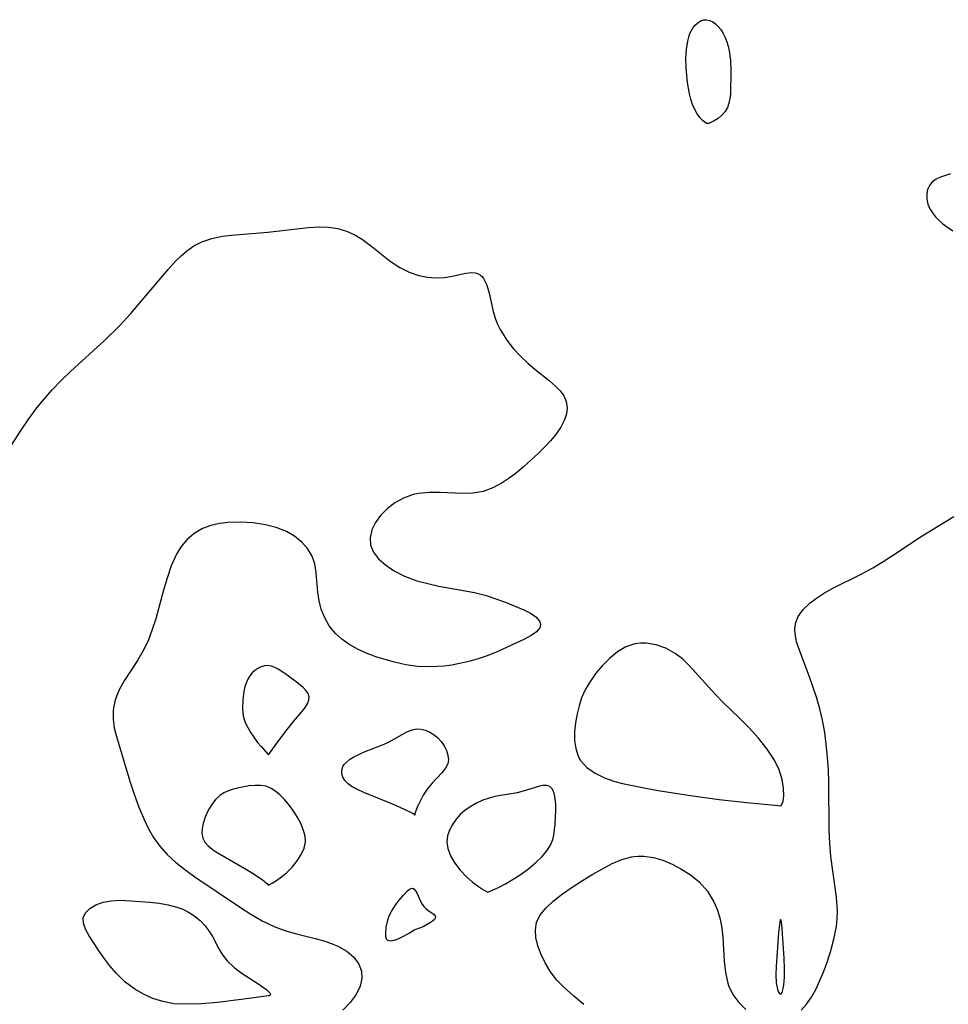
# Model space of a CAD drawing. Header units: metres. Extents: x 1073367 to 1082519, y 1569854 to 1574957.
# Tile 109 of 256: x 1074615 to 1074741, y 1572981 to 1573116. Entities that reach past the tile are written whole.
import ezdxf

# ---------------------------------------------------------------- set-up
doc = ezdxf.new("R2010")
doc.units = ezdxf.units.M
doc.layers.add('CGG_CurvaNivelLidar_v1', color=253, linetype='Continuous', lineweight=30)

msp = doc.modelspace()

# ---------------------------------------------------------------- linework, layer by layer
at = {"layer": 'CGG_CurvaNivelLidar_v1'}
for p, q in [((1074706.5554, 1573114.9589, 66), (1074706.8419, 1573115.3111, 66)), ((1074706.8419, 1573115.3111, 66), (1074707.2005, 1573115.6247, 66)), ((1074707.2005, 1573115.6247, 66), (1074707.5928, 1573115.8549, 66)), ((1074707.5928, 1573115.8549, 66), (1074708.0048, 1573115.9916, 66)), ((1074708.0048, 1573115.9916, 66), (1074708.424, 1573116.0184, 66)), ((1074708.424, 1573116.0184, 66), (1074708.8291, 1573115.9254, 66)), ((1074708.8291, 1573115.9254, 66), (1074709.2238, 1573115.7308, 66)), ((1074709.2238, 1573115.7308, 66), (1074709.6019, 1573115.4536, 66)), ((1074709.6019, 1573115.4536, 66), (1074709.9562, 1573115.1074, 66)), ((1074709.9562, 1573115.1074, 66), (1074710.3125, 1573114.6558, 66)), ((1074705.9248, 1573113.6318, 66), (1074706.0968, 1573114.1099, 66)), ((1074706.0968, 1573114.1099, 66), (1074706.3073, 1573114.555, 66)), ((1074706.3073, 1573114.555, 66), (1074706.5554, 1573114.9589, 66)), ((1074710.3125, 1573114.6558, 66), (1074710.6281, 1573114.1472, 66)), ((1074710.6281, 1573114.1472, 66), (1074710.8988, 1573113.5929, 66)), ((1074705.6136, 1573111.9525, 66), (1074705.7849, 1573113.0926, 66)), ((1074705.7849, 1573113.0926, 66), (1074705.9248, 1573113.6318, 66)), ((1074710.8988, 1573113.5929, 66), (1074711.121, 1573113.0008, 66)), ((1074711.121, 1573113.0008, 66), (1074711.3, 1573112.3813, 66)), ((1074705.5525, 1573110.7653, 66), (1074705.6136, 1573111.9525, 66)), ((1074711.3, 1573112.3813, 66), (1074711.4416, 1573111.7426, 66)), ((1074711.4416, 1573111.7426, 66), (1074711.6215, 1573110.4309, 66)), ((1074705.5832, 1573109.4384, 66), (1074705.5525, 1573110.7653, 66)), ((1074711.6215, 1573110.4309, 66), (1074711.6726, 1573109.0978, 66)), ((1074705.7468, 1573107.4276, 66), (1074705.5832, 1573109.4384, 66)), ((1074711.6726, 1573109.0978, 66), (1074711.6281, 1573105.8621, 66)), ((1074706.0264, 1573105.8993, 66), (1074705.7468, 1573107.4276, 66)), ((1074706.2242, 1573105.1432, 66), (1074706.0264, 1573105.8993, 66)), ((1074711.6281, 1573105.8621, 66), (1074711.5605, 1573105.2366, 66)), ((1074706.4659, 1573104.4116, 66), (1074706.2242, 1573105.1432, 66)), ((1074706.7546, 1573103.7329, 66), (1074706.4659, 1573104.4116, 66)), ((1074711.432, 1573104.6174, 66), (1074711.2264, 1573104.0288, 66)), ((1074711.5605, 1573105.2366, 66), (1074711.432, 1573104.6174, 66)), ((1074707.0897, 1573103.1339, 66), (1074706.7546, 1573103.7329, 66)), ((1074707.4511, 1573102.6457, 66), (1074707.0897, 1573103.1339, 66)), ((1074710.9305, 1573103.4935, 66), (1074710.4654, 1573102.9505, 66)), ((1074711.2264, 1573104.0288, 66), (1074710.9305, 1573103.4935, 66)), ((1074707.8114, 1573102.2639, 66), (1074707.4511, 1573102.6457, 66)), ((1074708.132, 1573101.9957, 66), (1074707.8114, 1573102.2639, 66)), ((1074708.3797, 1573101.8439, 66), (1074708.132, 1573101.9957, 66)), ((1074708.5, 1573101.8246, 66), (1074708.3797, 1573101.8439, 66)), ((1074708.6344, 1573101.8429, 66), (1074708.5, 1573101.8246, 66)), ((1074708.9436, 1573101.9553, 66), (1074708.6344, 1573101.8429, 66)), ((1074709.4038, 1573102.1798, 66), (1074708.9436, 1573101.9553, 66)), ((1074709.9335, 1573102.5121, 66), (1074709.4038, 1573102.1798, 66)), ((1074710.4654, 1573102.9505, 66), (1074709.9335, 1573102.5121, 66)), ((1074741.6988, 1573094.9566, 66.5), (1074740.9976, 1573094.7482, 66.5)), ((1074739.1375, 1573093.7534, 66.5), (1074738.8334, 1573093.3753, 66.5)), ((1074739.4232, 1573093.9974, 66.5), (1074739.1375, 1573093.7534, 66.5)), ((1074739.75, 1573094.2108, 66.5), (1074739.4232, 1573093.9974, 66.5)), ((1074740.342, 1573094.5034, 66.5), (1074739.75, 1573094.2108, 66.5)), ((1074740.9976, 1573094.7482, 66.5), (1074740.342, 1573094.5034, 66.5)), ((1074738.5768, 1573092.8178, 66.5), (1074738.46, 1573092.1797, 66.5)), ((1074738.8334, 1573093.3753, 66.5), (1074738.5768, 1573092.8178, 66.5)), ((1074738.46, 1573092.1797, 66.5), (1074738.4766, 1573091.5071, 66.5)), ((1074738.4766, 1573091.5071, 66.5), (1074738.6164, 1573090.8262, 66.5)), ((1074738.6164, 1573090.8262, 66.5), (1074738.8815, 1573090.1628, 66.5)), ((1074738.8815, 1573090.1628, 66.5), (1074739.2188, 1573089.6164, 66.5)), ((1074739.2188, 1573089.6164, 66.5), (1074739.6384, 1573089.0987, 66.5)), ((1074739.6384, 1573089.0987, 66.5), (1074740.1219, 1573088.6058, 66.5)), ((1074740.1219, 1573088.6058, 66.5), (1074740.6553, 1573088.1351, 66.5)), ((1074643.4374, 1573086.584, 66), (1074648.4103, 1573086.9737, 66)), ((1074648.4103, 1573086.9737, 66), (1074653.9711, 1573087.6319, 66)), ((1074653.9711, 1573087.6319, 66), (1074655.3504, 1573087.7098, 66)), ((1074655.3504, 1573087.7098, 66), (1074656.6943, 1573087.6771, 66)), ((1074656.6943, 1573087.6771, 66), (1074657.9935, 1573087.486, 66)), ((1074657.9935, 1573087.486, 66), (1074659.1665, 1573087.1269, 66)), ((1074659.1665, 1573087.1269, 66), (1074660.2874, 1573086.6134, 66)), ((1074740.6553, 1573088.1351, 66.5), (1074741.2689, 1573087.6629, 66.5)), ((1074741.2689, 1573087.6629, 66.5), (1074742.0048, 1573087.1648, 66.5)), ((1074638.3097, 1573085.1001, 66), (1074639.4099, 1573085.6742, 66)), ((1074639.4099, 1573085.6742, 66), (1074640.7778, 1573086.1352, 66)), ((1074640.7778, 1573086.1352, 66), (1074642.2237, 1573086.4277, 66)), ((1074642.2237, 1573086.4277, 66), (1074643.4374, 1573086.584, 66)), ((1074660.2874, 1573086.6134, 66), (1074661.3522, 1573085.9737, 66)), ((1074661.3522, 1573085.9737, 66), (1074662.6429, 1573085.0129, 66)), ((1074636.5603, 1573083.7521, 66), (1074637.2812, 1573084.3747, 66)), ((1074637.2812, 1573084.3747, 66), (1074638.3097, 1573085.1001, 66)), ((1074662.6429, 1573085.0129, 66), (1074665.1399, 1573083.017, 66)), ((1074634.7767, 1573081.898, 66), (1074635.8651, 1573083.0733, 66)), ((1074635.8651, 1573083.0733, 66), (1074636.5603, 1573083.7521, 66)), ((1074665.1399, 1573083.017, 66), (1074666.4369, 1573082.158, 66)), ((1074630.6843, 1573077.0372, 66), (1074634.7767, 1573081.898, 66)), ((1074666.4369, 1573082.158, 66), (1074667.7125, 1573081.5197, 66)), ((1074667.7125, 1573081.5197, 66), (1074669.0329, 1573081.0652, 66)), ((1074675.4841, 1573081.3672, 66), (1074676.2925, 1573081.461, 66)), ((1074676.2925, 1573081.461, 66), (1074676.7628, 1573081.429, 66)), ((1074669.0329, 1573081.0652, 66), (1074670.2299, 1573080.8268, 66)), ((1074670.2299, 1573080.8268, 66), (1074671.4126, 1573080.7378, 66)), ((1074671.4126, 1573080.7378, 66), (1074672.5507, 1573080.7872, 66)), ((1074672.5507, 1573080.7872, 66), (1074673.6064, 1573080.9536, 66)), ((1074673.6064, 1573080.9536, 66), (1074675.4841, 1573081.3672, 66)), ((1074676.7628, 1573081.429, 66), (1074677.1484, 1573081.3139, 66)), ((1074677.1484, 1573081.3139, 66), (1074677.4597, 1573081.13, 66)), ((1074677.4597, 1573081.13, 66), (1074677.6997, 1573080.9059, 66)), ((1074677.6997, 1573080.9059, 66), (1074677.8877, 1573080.6631, 66)), ((1074677.8877, 1573080.6631, 66), (1074678.3262, 1573079.7582, 66)), ((1074678.3262, 1573079.7582, 66), (1074678.6499, 1573078.6461, 66)), ((1074678.6499, 1573078.6461, 66), (1074679.2045, 1573076.1496, 66)), ((1074629.6799, 1573075.8839, 66), (1074630.6843, 1573077.0372, 66)), ((1074679.2045, 1573076.1496, 66), (1074679.5135, 1573075.0821, 66)), ((1074628.083, 1573074.1533, 66), (1074629.6799, 1573075.8839, 66)), ((1074679.5135, 1573075.0821, 66), (1074679.7942, 1573074.394, 66)), ((1074626.1382, 1573072.2429, 66), (1074628.083, 1573074.1533, 66)), ((1074679.7942, 1573074.394, 66), (1074680.1434, 1573073.7012, 66)), ((1074680.1434, 1573073.7012, 66), (1074681.0818, 1573072.2282, 66)), ((1074621.4716, 1573067.9625, 66), (1074626.1382, 1573072.2429, 66)), ((1074681.0818, 1573072.2282, 66), (1074681.9609, 1573071.1067, 66)), ((1074681.9609, 1573071.1067, 66), (1074682.9392, 1573070.0322, 66)), ((1074682.9392, 1573070.0322, 66), (1074683.9944, 1573069.0278, 66)), ((1074683.9944, 1573069.0278, 66), (1074684.92, 1573068.25, 66)), ((1074684.92, 1573068.25, 66), (1074686.841, 1573066.7162, 66)), ((1074618.9639, 1573065.4624, 66), (1074620.195, 1573066.7314, 66)), ((1074620.195, 1573066.7314, 66), (1074621.4716, 1573067.9625, 66)), ((1074686.841, 1573066.7162, 66), (1074687.7004, 1573065.976, 66)), ((1074617.7892, 1573064.1344, 66), (1074618.9639, 1573065.4624, 66)), ((1074687.7004, 1573065.976, 66), (1074688.3503, 1573065.3211, 66)), ((1074688.3503, 1573065.3211, 66), (1074688.8584, 1573064.6281, 66)), ((1074616.8614, 1573062.9818, 66), (1074617.7892, 1573064.1344, 66)), ((1074688.8584, 1573064.6281, 66), (1074689.1969, 1573063.8257, 66)), ((1074615.7471, 1573061.4747, 66), (1074616.8614, 1573062.9818, 66)), ((1074689.1969, 1573063.8257, 66), (1074689.314, 1573062.9651, 66)), ((1074689.314, 1573062.9651, 66), (1074689.2196, 1573062.1534, 66)), ((1074614.7006, 1573059.9384, 66), (1074615.7471, 1573061.4747, 66)), ((1074688.9551, 1573061.3278, 66), (1074688.443, 1573060.326, 66)), ((1074689.2196, 1573062.1534, 66), (1074688.9551, 1573061.3278, 66)), ((1074613.3197, 1573057.7254, 66), (1074614.7006, 1573059.9384, 66)), ((1074688.443, 1573060.326, 66), (1074687.7579, 1573059.3349, 66)), ((1074687.7579, 1573059.3349, 66), (1074687.024, 1573058.4627, 66)), ((1074686.209, 1573057.6028, 66), (1074685.3418, 1573056.7475, 66)), ((1074687.024, 1573058.4627, 66), (1074686.209, 1573057.6028, 66)), ((1074685.3418, 1573056.7475, 66), (1074683.3732, 1573054.9267, 66)), ((1074683.3732, 1573054.9267, 66), (1074682.3446, 1573054.0718, 66)), ((1074681.4071, 1573053.3716, 66), (1074680.4521, 1573052.7384, 66)), ((1074682.3446, 1573054.0718, 66), (1074681.4071, 1573053.3716, 66)), ((1074679.1702, 1573052.0325, 66), (1074677.843, 1573051.5371, 66)), ((1074680.4521, 1573052.7384, 66), (1074679.1702, 1573052.0325, 66)), ((1074666.9653, 1573050.6514, 66), (1074665.7716, 1573049.9958, 66)), ((1074668.2576, 1573051.1175, 66), (1074666.9653, 1573050.6514, 66)), ((1074669.0106, 1573051.2782, 66), (1074668.2576, 1573051.1175, 66)), ((1074670.4748, 1573051.409, 66), (1074669.0106, 1573051.2782, 66)), ((1074671.9795, 1573051.3933, 66), (1074670.4748, 1573051.409, 66)), ((1074675.006, 1573051.2582, 66), (1074671.9795, 1573051.3933, 66)), ((1074676.4512, 1573051.3023, 66), (1074675.006, 1573051.2582, 66)), ((1074677.843, 1573051.5371, 66), (1074676.4512, 1573051.3023, 66)), ((1074664.7016, 1573049.1887, 66), (1074663.7896, 1573048.26, 66)), ((1074665.7716, 1573049.9958, 66), (1074664.7016, 1573049.1887, 66)), ((1074663.7896, 1573048.26, 66), (1074663.1162, 1573047.3073, 66)), ((1074737.6746, 1573045.3843, 66), (1074742.1377, 1573048.1229, 66)), ((1074639.5003, 1573046.4715, 66), (1074638.3665, 1573045.814, 66)), ((1074640.6109, 1573046.8924, 66), (1074639.5003, 1573046.4715, 66)), ((1074641.789, 1573047.172, 66), (1074640.6109, 1573046.8924, 66)), ((1074643.0138, 1573047.3285, 66), (1074641.789, 1573047.172, 66)), ((1074644.6992, 1573047.3726, 66), (1074643.0138, 1573047.3285, 66)), ((1074646.4059, 1573047.2623, 66), (1074644.6992, 1573047.3726, 66)), ((1074648.0829, 1573047.0039, 66), (1074646.4059, 1573047.2623, 66)), ((1074649.5743, 1573046.6192, 66), (1074648.0829, 1573047.0039, 66)), ((1074650.9616, 1573046.0709, 66), (1074649.5743, 1573046.6192, 66)), ((1074663.1162, 1573047.3073, 66), (1074662.6395, 1573046.3076, 66)), ((1074638.3665, 1573045.814, 66), (1074637.3683, 1573044.9648, 66)), ((1074652.0735, 1573045.426, 66), (1074650.9616, 1573046.0709, 66)), ((1074653.0456, 1573044.6459, 66), (1074652.0735, 1573045.426, 66)), ((1074662.6395, 1573046.3076, 66), (1074662.3843, 1573045.2373, 66)), ((1074662.3843, 1573045.2373, 66), (1074662.444, 1573044.1933, 66)), ((1074733.6438, 1573042.7142, 66), (1074737.6746, 1573045.3843, 66)), ((1074636.5942, 1573044.0352, 66), (1074635.9418, 1573042.9819, 66)), ((1074637.3683, 1573044.9648, 66), (1074636.5942, 1573044.0352, 66)), ((1074653.8506, 1573043.7458, 66), (1074653.0456, 1573044.6459, 66)), ((1074662.444, 1573044.1933, 66), (1074662.8489, 1573043.2367, 66)), ((1074635.9418, 1573042.9819, 66), (1074635.2289, 1573041.4123, 66)), ((1074654.4537, 1573042.7343, 66), (1074653.8506, 1573043.7458, 66)), ((1074654.8191, 1573041.665, 66), (1074654.4537, 1573042.7343, 66)), ((1074662.8489, 1573043.2367, 66), (1074663.5457, 1573042.3436, 66)), ((1074732.3731, 1573041.8942, 66), (1074733.6438, 1573042.7142, 66)), ((1074635.2289, 1573041.4123, 66), (1074634.646, 1573039.7233, 66)), ((1074655.0301, 1573040.4169, 66), (1074654.8191, 1573041.665, 66)), ((1074663.5457, 1573042.3436, 66), (1074664.4726, 1573041.5192, 66)), ((1074664.4726, 1573041.5192, 66), (1074665.5817, 1573040.7726, 66)), ((1074729.5834, 1573040.3045, 66), (1074731.084, 1573041.1183, 66)), ((1074731.084, 1573041.1183, 66), (1074732.3731, 1573041.8942, 66)), ((1074655.2555, 1573037.7841, 66), (1074655.0301, 1573040.4169, 66)), ((1074665.5817, 1573040.7726, 66), (1074667.105, 1573039.9931, 66)), ((1074667.105, 1573039.9931, 66), (1074668.7846, 1573039.3602, 66)), ((1074725.5195, 1573038.2729, 66), (1074729.5834, 1573040.3045, 66)), ((1074634.646, 1573039.7233, 66), (1074634.1582, 1573038.0501, 66)), ((1074668.7846, 1573039.3602, 66), (1074670.2637, 1573038.9551, 66)), ((1074670.2637, 1573038.9551, 66), (1074671.793, 1573038.6285, 66)), ((1074671.793, 1573038.6285, 66), (1074676.6365, 1573037.7331, 66)), ((1074634.1582, 1573038.0501, 66), (1074633.0902, 1573034.1377, 66)), ((1074655.4315, 1573036.615, 66), (1074655.2555, 1573037.7841, 66)), ((1074676.6365, 1573037.7331, 66), (1074678.0949, 1573037.3712, 66)), ((1074678.0949, 1573037.3712, 66), (1074679.6918, 1573036.8462, 66)), ((1074723.37, 1573036.985, 66), (1074724.3301, 1573037.6066, 66)), ((1074724.3301, 1573037.6066, 66), (1074725.5195, 1573038.2729, 66)), ((1074655.7158, 1573035.4637, 66), (1074655.4315, 1573036.615, 66)), ((1074679.6918, 1573036.8462, 66), (1074681.1957, 1573036.2698, 66)), ((1074681.1957, 1573036.2698, 66), (1074683.3858, 1573035.367, 66)), ((1074721.5745, 1573035.4297, 66), (1074722.5022, 1573036.3235, 66)), ((1074722.5022, 1573036.3235, 66), (1074723.37, 1573036.985, 66)), ((1074656.1394, 1573034.3582, 66), (1074655.7158, 1573035.4637, 66)), ((1074656.8064, 1573033.2095, 66), (1074656.1394, 1573034.3582, 66)), ((1074683.3858, 1573035.367, 66), (1074684.2974, 1573034.9104, 66)), ((1074684.2974, 1573034.9104, 66), (1074685.0226, 1573034.4303, 66)), ((1074685.0226, 1573034.4303, 66), (1074685.5474, 1573033.8376, 66)), ((1074720.5707, 1573033.6487, 66), (1074720.8868, 1573034.4498, 66)), ((1074720.8868, 1573034.4498, 66), (1074721.5745, 1573035.4297, 66)), ((1074633.0902, 1573034.1377, 66), (1074632.6249, 1573032.696, 66)), ((1074657.6614, 1573032.1666, 66), (1074656.8064, 1573033.2095, 66)), ((1074685.5474, 1573033.8376, 66), (1074685.6459, 1573033.5872, 66)), ((1074685.6449, 1573033.1608, 66), (1074685.5643, 1573032.9411, 66)), ((1074685.6713, 1573033.354, 66), (1074685.6449, 1573033.1608, 66)), ((1074685.6459, 1573033.5872, 66), (1074685.6713, 1573033.354, 66)), ((1074720.4428, 1573032.7287, 66), (1074720.4735, 1573033.153, 66)), ((1074720.4735, 1573033.153, 66), (1074720.5707, 1573033.6487, 66)), ((1074632.6249, 1573032.696, 66), (1074632.0922, 1573031.2985, 66)), ((1074658.5211, 1573031.3717, 66), (1074657.6614, 1573032.1666, 66)), ((1074684.4105, 1573031.8617, 66), (1074683.4784, 1573031.3481, 66)), ((1074685.1317, 1573032.3926, 66), (1074684.4105, 1573031.8617, 66)), ((1074685.5643, 1573032.9411, 66), (1074685.1317, 1573032.3926, 66)), ((1074720.4678, 1573032.141, 66), (1074720.4428, 1573032.7287, 66)), ((1074720.6783, 1573031.0214, 66), (1074720.4678, 1573032.141, 66)), ((1074632.0922, 1573031.2985, 66), (1074631.4757, 1573029.9637, 66)), ((1074659.485, 1573030.6697, 66), (1074658.5211, 1573031.3717, 66)), ((1074660.686, 1573029.9883, 66), (1074659.485, 1573030.6697, 66)), ((1074683.4784, 1573031.3481, 66), (1074679.8427, 1573029.6858, 66)), ((1074698.5552, 1573030.7402, 66.5), (1074697.3518, 1573030.3142, 66.5)), ((1074699.3308, 1573030.8449, 66.5), (1074698.5552, 1573030.7402, 66.5)), ((1074700.1214, 1573030.8369, 66.5), (1074699.3308, 1573030.8449, 66.5)), ((1074701.4784, 1573030.6078, 66.5), (1074700.1214, 1573030.8369, 66.5)), ((1074702.817, 1573030.1351, 66.5), (1074701.4784, 1573030.6078, 66.5)), ((1074721.0453, 1573029.8539, 66), (1074720.6783, 1573031.0214, 66)), ((1074631.4757, 1573029.9637, 66), (1074630.6168, 1573028.4568, 66)), ((1074661.9745, 1573029.4112, 66), (1074660.686, 1573029.9883, 66)), ((1074663.3252, 1573028.919, 66), (1074661.9745, 1573029.4112, 66)), ((1074678.4011, 1573029.0968, 66), (1074677.1718, 1573028.6765, 66)), ((1074679.8427, 1573029.6858, 66), (1074678.4011, 1573029.0968, 66)), ((1074696.2022, 1573029.6281, 66.5), (1074695.1097, 1573028.7465, 66.5)), ((1074697.3518, 1573030.3142, 66.5), (1074696.2022, 1573029.6281, 66.5)), ((1074704.0919, 1573029.4275, 66.5), (1074702.817, 1573030.1351, 66.5)), ((1074705.0731, 1573028.6655, 66.5), (1074704.0919, 1573029.4275, 66.5)), ((1074722.4993, 1573026.0953, 66), (1074721.0453, 1573029.8539, 66)), ((1074630.6168, 1573028.4568, 66), (1074628.8045, 1573025.6553, 66)), ((1074647.9721, 1573027.7269, 66.5), (1074647.5139, 1573027.5948, 66.5)), ((1074648.4382, 1573027.7582, 66.5), (1074647.9721, 1573027.7269, 66.5)), ((1074648.8986, 1573027.6765, 66.5), (1074648.4382, 1573027.7582, 66.5)), ((1074649.3601, 1573027.5037, 66.5), (1074648.8986, 1573027.6765, 66.5)), ((1074665.7156, 1573028.2163, 66), (1074663.3252, 1573028.919, 66)), ((1074667.28, 1573027.8644, 66), (1074665.7156, 1573028.2163, 66)), ((1074668.8736, 1573027.6393, 66), (1074667.28, 1573027.8644, 66)), ((1074670.6834, 1573027.5822, 66), (1074668.8736, 1573027.6393, 66)), ((1074672.507, 1573027.7034, 66), (1074670.6834, 1573027.5822, 66)), ((1074673.5543, 1573027.8406, 66), (1074672.507, 1573027.7034, 66)), ((1074674.5941, 1573028.0229, 66), (1074673.5543, 1573027.8406, 66)), ((1074675.8986, 1573028.3173, 66), (1074674.5941, 1573028.0229, 66)), ((1074677.1718, 1573028.6765, 66), (1074675.8986, 1573028.3173, 66)), ((1074694.083, 1573027.7171, 66.5), (1074693.2486, 1573026.72, 66.5)), ((1074695.1097, 1573028.7465, 66.5), (1074694.083, 1573027.7171, 66.5)), ((1074706.001, 1573027.7805, 66.5), (1074705.0731, 1573028.6655, 66.5)), ((1074709.5393, 1573023.853, 66.5), (1074706.001, 1573027.7805, 66.5)), ((1074645.9376, 1573026.3489, 66.5), (1074645.6663, 1573025.887, 66.5)), ((1074646.2704, 1573026.7529, 66.5), (1074645.9376, 1573026.3489, 66.5)), ((1074646.653, 1573027.0977, 66.5), (1074646.2704, 1573026.7529, 66.5)), ((1074647.0712, 1573027.3808, 66.5), (1074646.653, 1573027.0977, 66.5)), ((1074647.5139, 1573027.5948, 66.5), (1074647.0712, 1573027.3808, 66.5)), ((1074649.8226, 1573027.2645, 66.5), (1074649.3601, 1573027.5037, 66.5)), ((1074650.7513, 1573026.6633, 66.5), (1074649.8226, 1573027.2645, 66.5)), ((1074652.2756, 1573025.5478, 66.5), (1074650.7513, 1573026.6633, 66.5)), ((1074693.2486, 1573026.72, 66.5), (1074692.4914, 1573025.6527, 66.5)), ((1074628.8045, 1573025.6553, 66), (1074628.1171, 1573024.4474, 66)), ((1074645.4495, 1573025.3791, 66.5), (1074645.2776, 1573024.8376, 66.5)), ((1074645.6663, 1573025.887, 66.5), (1074645.4495, 1573025.3791, 66.5)), ((1074653.2295, 1573024.7516, 66.5), (1074652.2756, 1573025.5478, 66.5)), ((1074692.4914, 1573025.6527, 66.5), (1074691.8312, 1573024.5269, 66.5)), ((1074723.4023, 1573023.4251, 66), (1074722.4993, 1573026.0953, 66)), ((1074627.777, 1573023.678, 66), (1074627.5177, 1573022.8846, 66)), ((1074628.1171, 1573024.4474, 66), (1074627.777, 1573023.678, 66)), ((1074645.1442, 1573024.2719, 66.5), (1074644.9826, 1573023.0989, 66.5)), ((1074645.2776, 1573024.8376, 66.5), (1074645.1442, 1573024.2719, 66.5)), ((1074653.6185, 1573024.3473, 66.5), (1074653.2295, 1573024.7516, 66.5)), ((1074653.9098, 1573023.9354, 66.5), (1074653.6185, 1573024.3473, 66.5)), ((1074654.0616, 1573023.512, 66.5), (1074653.9098, 1573023.9354, 66.5)), ((1074691.8312, 1573024.5269, 66.5), (1074691.295, 1573023.3503, 66.5)), ((1074710.6127, 1573022.764, 66.5), (1074709.5393, 1573023.853, 66.5)), ((1074627.5177, 1573022.8846, 66), (1074627.3016, 1573021.6818, 66)), ((1074644.9826, 1573023.0989, 66.5), (1074644.953, 1573021.9071, 66.5)), ((1074653.6206, 1573022.1914, 66.5), (1074653.8818, 1573022.6431, 66.5)), ((1074653.8818, 1573022.6431, 66.5), (1074654.0411, 1573023.084, 66.5)), ((1074654.0411, 1573023.084, 66.5), (1074654.0616, 1573023.512, 66.5)), ((1074690.9396, 1573022.2676, 66.5), (1074690.6757, 1573021.1649, 66.5)), ((1074691.295, 1573023.3503, 66.5), (1074690.9396, 1573022.2676, 66.5)), ((1074712.927, 1573020.5287, 66.5), (1074710.6127, 1573022.764, 66.5)), ((1074723.8447, 1573021.8721, 66), (1074723.4023, 1573023.4251, 66)), ((1074627.3016, 1573021.6818, 66), (1074627.2812, 1573020.4515, 66)), ((1074644.953, 1573021.9071, 66.5), (1074644.9921, 1573021.3138, 66.5)), ((1074644.9921, 1573021.3138, 66.5), (1074645.1098, 1573020.6782, 66.5)), ((1074651.9456, 1573020.1277, 66.5), (1074653.2864, 1573021.7297, 66.5)), ((1074653.2864, 1573021.7297, 66.5), (1074653.6206, 1573022.1914, 66.5)), ((1074690.6757, 1573021.1649, 66.5), (1074690.4619, 1573019.9284, 66.5)), ((1074724.2165, 1573020.2875, 66), (1074723.8447, 1573021.8721, 66)), ((1074627.2812, 1573020.4515, 66), (1074627.4366, 1573019.2619, 66)), ((1074645.1098, 1573020.6782, 66.5), (1074645.3307, 1573019.9997, 66.5)), ((1074645.3307, 1573019.9997, 66.5), (1074645.6661, 1573019.285, 66.5)), ((1074650.8828, 1573018.8008, 66.5), (1074651.9456, 1573020.1277, 66.5)), ((1074690.4619, 1573019.9284, 66.5), (1074690.3419, 1573018.7085, 66.5)), ((1074714.1863, 1573019.2441, 66.5), (1074712.927, 1573020.5287, 66.5)), ((1074724.5094, 1573018.6333, 66), (1074724.2165, 1573020.2875, 66)), ((1074627.4366, 1573019.2619, 66), (1074627.7188, 1573018.0592, 66)), ((1074645.6661, 1573019.285, 66.5), (1074646.083, 1573018.5781, 66.5)), ((1074646.083, 1573018.5781, 66.5), (1074647.0257, 1573017.2688, 66.5)), ((1074649.4025, 1573016.8502, 66.5), (1074650.8828, 1573018.8008, 66.5)), ((1074664.9757, 1573017.3295, 66), (1074667.518, 1573018.7478, 66)), ((1074667.518, 1573018.7478, 66), (1074668.124, 1573018.9893, 66)), ((1074668.124, 1573018.9893, 66), (1074668.7296, 1573019.1134, 66)), ((1074668.7296, 1573019.1134, 66), (1074669.3452, 1573019.0858, 66)), ((1074669.3452, 1573019.0858, 66), (1074669.9564, 1573018.9244, 66)), ((1074669.9564, 1573018.9244, 66), (1074670.553, 1573018.6564, 66)), ((1074670.553, 1573018.6564, 66), (1074671.1225, 1573018.3017, 66)), ((1074671.1225, 1573018.3017, 66), (1074671.6494, 1573017.8736, 66)), ((1074690.3419, 1573018.7085, 66.5), (1074690.3385, 1573017.528, 66.5)), ((1074715.4785, 1573017.8323, 66.5), (1074714.1863, 1573019.2441, 66.5)), ((1074724.7328, 1573016.958, 66), (1074724.5094, 1573018.6333, 66)), ((1074627.7188, 1573018.0592, 66), (1074629.5743, 1573011.9501, 66)), ((1074647.0257, 1573017.2688, 66.5), (1074647.4859, 1573016.707, 66.5)), ((1074661.5108, 1573015.9207, 66), (1074664.3026, 1573017.0145, 66)), ((1074664.3026, 1573017.0145, 66), (1074664.9757, 1573017.3295, 66)), ((1074671.6494, 1573017.8736, 66), (1074672.1137, 1573017.3798, 66)), ((1074672.1137, 1573017.3798, 66), (1074672.5136, 1573016.7954, 66)), ((1074690.3385, 1573017.528, 66.5), (1074690.4837, 1573016.4122, 66.5)), ((1074716.6632, 1573016.354, 66.5), (1074715.4785, 1573017.8323, 66.5)), ((1074724.9092, 1573015.2477, 66), (1074724.7328, 1573016.958, 66)), ((1074647.4859, 1573016.707, 66.5), (1074648.5, 1573015.5697, 66.5)), ((1074648.5, 1573015.5697, 66.5), (1074649.4025, 1573016.8502, 66.5)), ((1074660.1778, 1573015.2894, 66), (1074660.8471, 1573015.6328, 66)), ((1074660.8471, 1573015.6328, 66), (1074661.5108, 1573015.9207, 66)), ((1074672.5136, 1573016.7954, 66), (1074672.816, 1573016.17, 66)), ((1074672.816, 1573016.17, 66), (1074673.013, 1573015.5305, 66)), ((1074673.013, 1573015.5305, 66), (1074673.0862, 1573014.9029, 66)), ((1074690.4837, 1573016.4122, 66.5), (1074690.8202, 1573015.3904, 66.5)), ((1074717.6471, 1573014.8218, 66.5), (1074716.6632, 1573016.354, 66.5)), ((1074658.6853, 1573013.9688, 66), (1074658.8594, 1573014.2335, 66)), ((1074658.8594, 1573014.2335, 66), (1074659.0794, 1573014.4854, 66)), ((1074659.0794, 1573014.4854, 66), (1074659.5793, 1573014.9084, 66)), ((1074659.5793, 1573014.9084, 66), (1074660.1778, 1573015.2894, 66)), ((1074673.0047, 1573014.3144, 66), (1074672.7164, 1573013.7465, 66)), ((1074673.0862, 1573014.9029, 66), (1074673.0047, 1573014.3144, 66)), ((1074690.8202, 1573015.3904, 66.5), (1074691.1597, 1573014.7955, 66.5)), ((1074691.1597, 1573014.7955, 66.5), (1074692.0232, 1573013.8376, 66.5)), ((1074718.2714, 1573013.4984, 66.5), (1074717.6471, 1573014.8218, 66.5)), ((1074725.0281, 1573013.5282, 66), (1074724.9092, 1573015.2477, 66)), ((1074658.5067, 1573013.468, 66), (1074658.6853, 1573013.9688, 66)), ((1074658.5203, 1573012.9519, 66), (1074658.5067, 1573013.468, 66)), ((1074658.6741, 1573012.4996, 66), (1074658.5203, 1573012.9519, 66)), ((1074672.2123, 1573013.1273, 66), (1074670.8736, 1573011.6875, 66)), ((1074672.7164, 1573013.7465, 66), (1074672.2123, 1573013.1273, 66)), ((1074692.0232, 1573013.8376, 66.5), (1074693.1272, 1573013.0464, 66.5)), ((1074693.1272, 1573013.0464, 66.5), (1074694.4097, 1573012.4038, 66.5)), ((1074718.6838, 1573012.2123, 66.5), (1074718.2714, 1573013.4984, 66.5)), ((1074725.0818, 1573011.7858, 66), (1074725.0281, 1573013.5282, 66)), ((1074629.5743, 1573011.9501, 66), (1074630.1517, 1573010.1805, 66)), ((1074658.9466, 1573012.0689, 66), (1074658.6741, 1573012.4996, 66)), ((1074659.3938, 1573011.6194, 66), (1074658.9466, 1573012.0689, 66)), ((1074659.9552, 1573011.215, 66), (1074659.3938, 1573011.6194, 66)), ((1074670.8736, 1573011.6875, 66), (1074670.2079, 1573010.8673, 66)), ((1074694.4097, 1573012.4038, 66.5), (1074695.8248, 1573011.9038, 66.5)), ((1074695.8248, 1573011.9038, 66.5), (1074696.8785, 1573011.6343, 66.5)), ((1074696.8785, 1573011.6343, 66.5), (1074700.0642, 1573011.002, 66.5)), ((1074718.891, 1573010.9962, 66.5), (1074718.6838, 1573012.2123, 66.5)), ((1074725.1118, 1573005.3025, 66), (1074725.0818, 1573011.7858, 66)), ((1074630.1517, 1573010.1805, 66), (1074630.7906, 1573008.4252, 66)), ((1074642.4258, 1573010.3694, 66.5), (1074641.8458, 1573010.0028, 66.5)), ((1074643.063, 1573010.6581, 66.5), (1074642.4258, 1573010.3694, 66.5)), ((1074643.7397, 1573010.8863, 66.5), (1074643.063, 1573010.6581, 66.5)), ((1074644.4407, 1573011.0669, 66.5), (1074643.7397, 1573010.8863, 66.5)), ((1074645.8648, 1573011.3161, 66.5), (1074644.4407, 1573011.0669, 66.5)), ((1074646.6633, 1573011.3933, 66.5), (1074645.8648, 1573011.3161, 66.5)), ((1074647.4363, 1573011.3911, 66.5), (1074646.6633, 1573011.3933, 66.5)), ((1074648.1721, 1573011.2643, 66.5), (1074647.4363, 1573011.3911, 66.5)), ((1074648.8514, 1573010.9807, 66.5), (1074648.1721, 1573011.2643, 66.5)), ((1074649.4907, 1573010.5653, 66.5), (1074648.8514, 1573010.9807, 66.5)), ((1074650.0969, 1573010.0521, 66.5), (1074649.4907, 1573010.5653, 66.5)), ((1074660.6524, 1573010.8258, 66), (1074659.9552, 1573011.215, 66)), ((1074661.5258, 1573010.4197, 66), (1074660.6524, 1573010.8258, 66)), ((1074665.3701, 1573008.8633, 66), (1074661.5258, 1573010.4197, 66)), ((1074670.2079, 1573010.8673, 66), (1074669.663, 1573010.0494, 66)), ((1074682.5071, 1573010.3931, 66.5), (1074679.4234, 1573009.8499, 66.5)), ((1074683.2849, 1573010.5948, 66.5), (1074682.5071, 1573010.3931, 66.5)), ((1074685.4008, 1573011.234, 66.5), (1074683.2849, 1573010.5948, 66.5)), ((1074686.0044, 1573011.3595, 66.5), (1074685.4008, 1573011.234, 66.5)), ((1074686.5327, 1573011.3821, 66.5), (1074686.0044, 1573011.3595, 66.5)), ((1074686.9633, 1573011.2563, 66.5), (1074686.5327, 1573011.3821, 66.5)), ((1074687.3161, 1573010.8844, 66.5), (1074686.9633, 1573011.2563, 66.5)), ((1074687.5443, 1573010.3143, 66.5), (1074687.3161, 1573010.8844, 66.5)), ((1074687.6807, 1573009.602, 66.5), (1074687.5443, 1573010.3143, 66.5)), ((1074700.0642, 1573011.002, 66.5), (1074701.7533, 1573010.7056, 66.5)), ((1074701.7533, 1573010.7056, 66.5), (1074705.8463, 1573010.0571, 66.5)), ((1074718.912, 1573009.9617, 66.5), (1074718.891, 1573010.9962, 66.5)), ((1074640.8361, 1573008.9261, 66.5), (1074640.4325, 1573008.2855, 66.5)), ((1074641.3036, 1573009.507, 66.5), (1074640.8361, 1573008.9261, 66.5)), ((1074641.8458, 1573010.0028, 66.5), (1074641.3036, 1573009.507, 66.5)), ((1074650.6738, 1573009.4665, 66.5), (1074650.0969, 1573010.0521, 66.5)), ((1074651.2218, 1573008.8272, 66.5), (1074650.6738, 1573009.4665, 66.5)), ((1074651.7381, 1573008.1472, 66.5), (1074651.2218, 1573008.8272, 66.5)), ((1074666.3956, 1573008.416, 66), (1074665.3701, 1573008.8633, 66)), ((1074669.2128, 1573009.2429, 66), (1074668.8622, 1573008.509, 66)), ((1074669.663, 1573010.0494, 66), (1074669.2128, 1573009.2429, 66)), ((1074676.946, 1573008.981, 66.5), (1074676.146, 1573008.5279, 66.5)), ((1074677.7854, 1573009.3625, 66.5), (1074676.946, 1573008.981, 66.5)), ((1074678.656, 1573009.6625, 66.5), (1074677.7854, 1573009.3625, 66.5)), ((1074679.4234, 1573009.8499, 66.5), (1074678.656, 1573009.6625, 66.5)), ((1074687.7497, 1573008.7913, 66.5), (1074687.6807, 1573009.602, 66.5)), ((1074687.7678, 1573007.917, 66.5), (1074687.7497, 1573008.7913, 66.5)), ((1074705.8463, 1573010.0571, 66.5), (1074710.0945, 1573009.4546, 66.5)), ((1074710.0945, 1573009.4546, 66.5), (1074713.8186, 1573009.0432, 66.5)), ((1074713.8186, 1573009.0432, 66.5), (1074717.6839, 1573008.703, 66.5)), ((1074718.6713, 1573008.7666, 66.5), (1074718.8199, 1573009.24, 66.5)), ((1074718.8199, 1573009.24, 66.5), (1074718.912, 1573009.9617, 66.5)), ((1074630.7906, 1573008.4252, 66), (1074631.5044, 1573006.71, 66)), ((1074640.0875, 1573007.6062, 66.5), (1074639.802, 1573006.9059, 66.5)), ((1074640.4325, 1573008.2855, 66.5), (1074640.0875, 1573007.6062, 66.5)), ((1074652.2156, 1573007.4353, 66.5), (1074651.7381, 1573008.1472, 66.5)), ((1074667.9608, 1573007.6692, 66), (1074666.3956, 1573008.416, 66)), ((1074668.3904, 1573007.4357, 66), (1074667.9608, 1573007.6692, 66)), ((1074668.6181, 1573007.9074, 66), (1074668.4908, 1573007.4972, 66)), ((1074668.4908, 1573007.4972, 66), (1074668.5, 1573007.3361, 66)), ((1074668.8622, 1573008.509, 66), (1074668.6181, 1573007.9074, 66)), ((1074675.398, 1573008.0069, 66.5), (1074674.7201, 1573007.4154, 66.5)), ((1074676.146, 1573008.5279, 66.5), (1074675.398, 1573008.0069, 66.5)), ((1074687.6872, 1573006.0879, 66.5), (1074687.7678, 1573007.917, 66.5)), ((1074717.6839, 1573008.703, 66.5), (1074718.5, 1573008.5897, 66.5)), ((1074718.5, 1573008.5897, 66.5), (1074718.6713, 1573008.7666, 66.5)), ((1074631.5044, 1573006.71, 66), (1074632.1037, 1573005.4704, 66)), ((1074639.5828, 1573006.201, 66.5), (1074639.4443, 1573005.5074, 66.5)), ((1074639.802, 1573006.9059, 66.5), (1074639.5828, 1573006.201, 66.5)), ((1074652.6359, 1573006.7129, 66.5), (1074652.2156, 1573007.4353, 66.5)), ((1074653.0007, 1573005.9734, 66.5), (1074652.6359, 1573006.7129, 66.5)), ((1074668.5, 1573007.3361, 66), (1074668.3904, 1573007.4357, 66)), ((1074674.1376, 1573006.7578, 66.5), (1074673.6465, 1573006.0424, 66.5)), ((1074674.7201, 1573007.4154, 66.5), (1074674.1376, 1573006.7578, 66.5)), ((1074632.1037, 1573005.4704, 66), (1074632.7886, 1573004.2874, 66)), ((1074639.4443, 1573005.5074, 66.5), (1074639.409, 1573004.8418, 66.5)), ((1074639.409, 1573004.8418, 66.5), (1074639.5307, 1573004.1623, 66.5)), ((1074653.2964, 1573005.2239, 66.5), (1074653.0007, 1573005.9734, 66.5)), ((1074653.5011, 1573004.4701, 66.5), (1074653.2964, 1573005.2239, 66.5)), ((1074673.2533, 1573005.2853, 66.5), (1074672.9749, 1573004.499, 66.5)), ((1074673.6465, 1573006.0424, 66.5), (1074673.2533, 1573005.2853, 66.5)), ((1074687.4962, 1573004.5737, 66.5), (1074687.6872, 1573006.0879, 66.5)), ((1074725.1917, 1573003.4576, 66), (1074725.1118, 1573005.3025, 66)), ((1074632.7886, 1573004.2874, 66), (1074633.6688, 1573003.0713, 66)), ((1074639.5307, 1573004.1623, 66.5), (1074639.8214, 1573003.6141, 66.5)), ((1074639.8214, 1573003.6141, 66.5), (1074640.2576, 1573003.1217, 66.5)), ((1074653.3732, 1573002.8339, 66.5), (1074653.5558, 1573003.686, 66.5)), ((1074653.5558, 1573003.686, 66.5), (1074653.5011, 1573004.4701, 66.5)), ((1074672.9749, 1573004.499, 66.5), (1074672.8553, 1573003.6759, 66.5)), ((1074672.8553, 1573003.6759, 66.5), (1074672.9974, 1573002.7472, 66.5)), ((1074687.022, 1573003.202, 66.5), (1074687.3496, 1573003.9854, 66.5)), ((1074687.3496, 1573003.9854, 66.5), (1074687.4962, 1573004.5737, 66.5)), ((1074725.364, 1573001.6768, 66), (1074725.1917, 1573003.4576, 66)), ((1074633.6688, 1573003.0713, 66), (1074634.6719, 1573001.9431, 66)), ((1074640.2576, 1573003.1217, 66.5), (1074640.8035, 1573002.6711, 66.5)), ((1074640.8035, 1573002.6711, 66.5), (1074641.4948, 1573002.2103, 66.5)), ((1074641.4948, 1573002.2103, 66.5), (1074642.3422, 1573001.7074, 66.5)), ((1074652.9822, 1573001.9466, 66.5), (1074653.3732, 1573002.8339, 66.5)), ((1074672.9974, 1573002.7472, 66.5), (1074673.3814, 1573001.7555, 66.5)), ((1074685.9019, 1573001.6574, 66.5), (1074686.5622, 1573002.4483, 66.5)), ((1074686.5622, 1573002.4483, 66.5), (1074687.022, 1573003.202, 66.5)), ((1074634.6719, 1573001.9431, 66), (1074635.7813, 1573000.9027, 66)), ((1074635.7813, 1573000.9027, 66), (1074637.0787, 1572999.8746, 66)), ((1074642.3422, 1573001.7074, 66.5), (1074645.2655, 1573000.0511, 66.5)), ((1074651.7597, 1573000.2344, 66.5), (1074652.429, 1573001.0664, 66.5)), ((1074652.429, 1573001.0664, 66.5), (1074652.9822, 1573001.9466, 66.5)), ((1074673.3814, 1573001.7555, 66.5), (1074673.9587, 1573000.7537, 66.5)), ((1074673.9587, 1573000.7537, 66.5), (1074674.6803, 1572999.7932, 66.5)), ((1074684.0836, 1573000.0234, 66.5), (1074685.0575, 1573000.8372, 66.5)), ((1074685.0575, 1573000.8372, 66.5), (1074685.9019, 1573001.6574, 66.5)), ((1074695.4486, 1573000.694, 66), (1074696.7678, 1573001.2553, 66)), ((1074696.7678, 1573001.2553, 66), (1074698.1002, 1573001.629, 66)), ((1074698.1002, 1573001.629, 66), (1074698.4317, 1573001.6842, 66)), ((1074698.4317, 1573001.6842, 66), (1074699.0272, 1573001.7402, 66)), ((1074699.0272, 1573001.7402, 66), (1074699.81, 1573001.7323, 66)), ((1074699.81, 1573001.7323, 66), (1074701.1027, 1573001.5406, 66)), ((1074701.1027, 1573001.5406, 66), (1074702.3849, 1573001.165, 66)), ((1074702.3849, 1573001.165, 66), (1074703.644, 1573000.6422, 66)), ((1074726.1264, 1572996.1029, 66), (1074725.364, 1573001.6768, 66)), ((1074637.0787, 1572999.8746, 66), (1074638.4466, 1572998.9057, 66)), ((1074645.2655, 1573000.0511, 66.5), (1074646.1898, 1572999.4897, 66.5)), ((1074646.1898, 1572999.4897, 66.5), (1074647.6341, 1572998.5143, 66.5)), ((1074650.2818, 1572998.8751, 66.5), (1074651.021, 1572999.4897, 66.5)), ((1074651.021, 1572999.4897, 66.5), (1074651.7597, 1573000.2344, 66.5)), ((1074674.6803, 1572999.7932, 66.5), (1074675.4967, 1572998.9226, 66.5)), ((1074683.0341, 1572999.251, 66.5), (1074684.0836, 1573000.0234, 66.5)), ((1074692.8267, 1572999.2442, 66), (1074694.1366, 1573000.0062, 66)), ((1074694.1366, 1573000.0062, 66), (1074695.4486, 1573000.694, 66)), ((1074703.644, 1573000.6422, 66), (1074704.8661, 1573000.0001, 66)), ((1074704.8661, 1573000.0001, 66), (1074706.1584, 1572999.1646, 66)), ((1074638.4466, 1572998.9057, 66), (1074644.678, 1572994.7152, 66)), ((1074647.6341, 1572998.5143, 66.5), (1074648.4337, 1572997.8827, 66.5)), ((1074648.5, 1572997.7731, 66.5), (1074649.0183, 1572998.0306, 66.5)), ((1074649.0183, 1572998.0306, 66.5), (1074649.5916, 1572998.3855, 66.5)), ((1074649.5916, 1572998.3855, 66.5), (1074650.2818, 1572998.8751, 66.5)), ((1074675.4967, 1572998.9226, 66.5), (1074676.363, 1572998.1701, 66.5)), ((1074676.363, 1572998.1701, 66.5), (1074677.1845, 1572997.5673, 66.5)), ((1074680.8954, 1572997.9407, 66.5), (1074681.9627, 1572998.5534, 66.5)), ((1074681.9627, 1572998.5534, 66.5), (1074683.0341, 1572999.251, 66.5)), ((1074690.0089, 1572997.4756, 66), (1074691.4016, 1572998.374, 66)), ((1074691.4016, 1572998.374, 66), (1074692.8267, 1572999.2442, 66)), ((1074706.1584, 1572999.1646, 66), (1074707.3406, 1572998.1893, 66)), ((1074707.3406, 1572998.1893, 66), (1074708.4764, 1572996.9147, 66)), ((1074648.4337, 1572997.8827, 66.5), (1074648.5, 1572997.7731, 66.5)), ((1074666.9344, 1572996.4096, 66), (1074667.495, 1572996.9827, 66)), ((1074667.495, 1572996.9827, 66), (1074667.759, 1572997.1892, 66)), ((1074667.759, 1572997.1892, 66), (1074668.0053, 1572997.3168, 66)), ((1074668.0053, 1572997.3168, 66), (1074668.2278, 1572997.339, 66)), ((1074668.2278, 1572997.339, 66), (1074668.4313, 1572997.2258, 66)), ((1074668.4313, 1572997.2258, 66), (1074668.6111, 1572996.9997, 66)), ((1074668.6111, 1572996.9997, 66), (1074668.7773, 1572996.6945, 66)), ((1074668.7773, 1572996.6945, 66), (1074669.2873, 1572995.5603, 66)), ((1074677.1845, 1572997.5673, 66.5), (1074677.8739, 1572997.1278, 66.5)), ((1074677.8739, 1572997.1278, 66.5), (1074678.5, 1572996.8081, 66.5)), ((1074678.5, 1572996.8081, 66.5), (1074679.9387, 1572997.4491, 66.5)), ((1074679.9387, 1572997.4491, 66.5), (1074680.8954, 1572997.9407, 66.5)), ((1074688.6871, 1572996.5494, 66), (1074690.0089, 1572997.4756, 66)), ((1074708.4764, 1572996.9147, 66), (1074709.377, 1572995.4614, 66)), ((1074624.927, 1572995.0726, 65.5), (1074625.9143, 1572995.4315, 65.5)), ((1074625.9143, 1572995.4315, 65.5), (1074626.989, 1572995.6324, 65.5)), ((1074626.989, 1572995.6324, 65.5), (1074628.1381, 1572995.6985, 65.5)), ((1074628.1381, 1572995.6985, 65.5), (1074628.9612, 1572995.6762, 65.5)), ((1074628.9612, 1572995.6762, 65.5), (1074632.2988, 1572995.4259, 65.5)), ((1074632.2988, 1572995.4259, 65.5), (1074633.5581, 1572995.2775, 65.5)), ((1074665.8342, 1572994.9919, 66), (1074666.3568, 1572995.7067, 66)), ((1074666.3568, 1572995.7067, 66), (1074666.9344, 1572996.4096, 66)), ((1074669.2873, 1572995.5603, 66), (1074669.494, 1572995.18, 66)), ((1074686.4311, 1572994.6361, 66), (1074687.4248, 1572995.5514, 66)), ((1074687.4248, 1572995.5514, 66), (1074688.6871, 1572996.5494, 66)), ((1074709.377, 1572995.4614, 66), (1074709.8574, 1572994.3195, 66)), ((1074726.2419, 1572994.224, 66), (1074726.1264, 1572996.1029, 66)), ((1074623.4983, 1572993.9847, 65.5), (1074624.1034, 1572994.5824, 65.5)), ((1074624.1034, 1572994.5824, 65.5), (1074624.927, 1572995.0726, 65.5)), ((1074633.5581, 1572995.2775, 65.5), (1074634.7976, 1572995.0653, 65.5)), ((1074634.7976, 1572995.0653, 65.5), (1074635.9954, 1572994.7575, 65.5)), ((1074635.9954, 1572994.7575, 65.5), (1074636.8188, 1572994.4566, 65.5)), ((1074636.8188, 1572994.4566, 65.5), (1074637.5978, 1572994.0829, 65.5)), ((1074637.5978, 1572994.0829, 65.5), (1074638.3228, 1572993.632, 65.5)), ((1074644.678, 1572994.7152, 66), (1074646.1006, 1572993.7929, 66)), ((1074665.1426, 1572993.8438, 66), (1074665.3537, 1572994.2357, 66)), ((1074665.3537, 1572994.2357, 66), (1074665.8342, 1572994.9919, 66)), ((1074669.494, 1572995.18, 66), (1074669.7389, 1572994.8327, 66)), ((1074669.7389, 1572994.8327, 66), (1074670.0031, 1572994.5596, 66)), ((1074670.0031, 1572994.5596, 66), (1074670.2936, 1572994.3225, 66)), ((1074670.2936, 1572994.3225, 66), (1074671.1343, 1572993.7416, 66)), ((1074685.6407, 1572993.6846, 66), (1074686.4311, 1572994.6361, 66)), ((1074709.8574, 1572994.3195, 66), (1074710.205, 1572993.1163, 66)), ((1074726.2196, 1572993.182, 66), (1074726.2419, 1572994.224, 66)), ((1074623.1852, 1572993.2936, 65.5), (1074623.4983, 1572993.9847, 65.5)), ((1074623.2164, 1572992.542, 65.5), (1074623.1852, 1572993.2936, 65.5)), ((1074638.3228, 1572993.632, 65.5), (1074639.1519, 1572992.9498, 65.5)), ((1074639.1519, 1572992.9498, 65.5), (1074639.7882, 1572992.2634, 65.5)), ((1074646.1006, 1572993.7929, 66), (1074647.642, 1572992.8819, 66)), ((1074647.642, 1572992.8819, 66), (1074648.4911, 1572992.4511, 66)), ((1074664.5896, 1572992.0058, 66), (1074664.7964, 1572992.9661, 66)), ((1074664.7964, 1572992.9661, 66), (1074664.961, 1572993.4421, 66)), ((1074664.961, 1572993.4421, 66), (1074665.1426, 1572993.8438, 66)), ((1074670.9054, 1572992.8199, 66), (1074670.519, 1572992.557, 66)), ((1074671.1917, 1572993.0824, 66), (1074670.9054, 1572992.8199, 66)), ((1074671.1343, 1572993.7416, 66), (1074671.3033, 1572993.5494, 66)), ((1074671.3332, 1572993.3318, 66), (1074671.1917, 1572993.0824, 66)), ((1074671.3033, 1572993.5494, 66), (1074671.3332, 1572993.3318, 66)), ((1074684.977, 1572991.6592, 66), (1074685.1345, 1572992.661, 66)), ((1074685.1345, 1572992.661, 66), (1074685.6407, 1572993.6846, 66)), ((1074710.205, 1572993.1163, 66), (1074710.4348, 1572991.87, 66)), ((1074718.3826, 1572992.7388, 66.5), (1074718.2179, 1572991.2819, 66.5)), ((1074718.4413, 1572992.9833, 66.5), (1074718.3826, 1572992.7388, 66.5)), ((1074718.4896, 1572993.048, 66.5), (1074718.4413, 1572992.9833, 66.5)), ((1074718.5366, 1572992.9852, 66.5), (1074718.4896, 1572993.048, 66.5)), ((1074718.588, 1572992.7598, 66.5), (1074718.5366, 1572992.9852, 66.5)), ((1074718.6948, 1572991.7752, 66.5), (1074718.588, 1572992.7598, 66.5)), ((1074726.1123, 1572992.0967, 66), (1074726.2196, 1572993.182, 66)), ((1074623.5127, 1572991.7217, 65.5), (1074623.2164, 1572992.542, 65.5)), ((1074623.9927, 1572990.8403, 65.5), (1074623.5127, 1572991.7217, 65.5)), ((1074639.7882, 1572992.2634, 65.5), (1074640.3465, 1572991.5166, 65.5)), ((1074640.3465, 1572991.5166, 65.5), (1074640.8356, 1572990.7307, 65.5)), ((1074648.4911, 1572992.4511, 66), (1074649.3594, 1572992.0669, 66)), ((1074649.3594, 1572992.0669, 66), (1074650.748, 1572991.5597, 66)), ((1074650.748, 1572991.5597, 66), (1074652.1559, 1572991.146, 66)), ((1074664.523, 1572991.104, 66), (1074664.5896, 1572992.0058, 66)), ((1074668.5, 1572991.6384, 66), (1074667.7617, 1572991.2014, 66)), ((1074669.6206, 1572992.0815, 66), (1074668.5, 1572991.6384, 66)), ((1074670.519, 1572992.557, 66), (1074669.6206, 1572992.0815, 66)), ((1074685.0594, 1572990.59, 66), (1074684.977, 1572991.6592, 66)), ((1074710.4348, 1572991.87, 66), (1074710.5758, 1572990.6008, 66)), ((1074718.9569, 1572987.8003, 66.5), (1074718.6948, 1572991.7752, 66.5)), ((1074725.7789, 1572990.3613, 66), (1074726.1123, 1572992.0967, 66)), ((1074625.2764, 1572988.8709, 65.5), (1074623.9927, 1572990.8403, 65.5)), ((1074640.8356, 1572990.7307, 65.5), (1074641.7079, 1572989.0721, 65.5)), ((1074652.1559, 1572991.146, 66), (1074654.8896, 1572990.4754, 66)), ((1074654.8896, 1572990.4754, 66), (1074656.1959, 1572990.1123, 66)), ((1074656.1959, 1572990.1123, 66), (1074657.1219, 1572989.7905, 66)), ((1074664.5487, 1572990.7104, 66), (1074664.523, 1572991.104, 66)), ((1074664.6279, 1572990.3839, 66), (1074664.5487, 1572990.7104, 66)), ((1074664.8238, 1572990.1742, 66), (1074664.6279, 1572990.3839, 66)), ((1074665.1699, 1572990.123, 66), (1074664.8238, 1572990.1742, 66)), ((1074665.6308, 1572990.2106, 66), (1074665.1699, 1572990.123, 66)), ((1074666.1627, 1572990.3986, 66), (1074665.6308, 1572990.2106, 66)), ((1074666.7227, 1572990.65, 66), (1074666.1627, 1572990.3986, 66)), ((1074667.7617, 1572991.2014, 66), (1074666.7227, 1572990.65, 66)), ((1074685.3267, 1572989.4731, 66), (1074685.0594, 1572990.59, 66)), ((1074710.5758, 1572990.6008, 66), (1074710.7758, 1572987.3724, 66)), ((1074718.2179, 1572991.2819, 66.5), (1074717.8572, 1572986.6452, 66.5)), ((1074725.3023, 1572988.6531, 66), (1074725.7789, 1572990.3613, 66)), ((1074626.0196, 1572987.8099, 65.5), (1074625.2764, 1572988.8709, 65.5)), ((1074641.7079, 1572989.0721, 65.5), (1074642.2132, 1572988.2283, 65.5)), ((1074657.1219, 1572989.7905, 66), (1074657.9932, 1572989.4156, 66)), ((1074657.9932, 1572989.4156, 66), (1074659.1897, 1572988.7307, 66)), ((1074659.1897, 1572988.7307, 66), (1074660.1711, 1572987.9144, 66)), ((1074685.7508, 1572988.2983, 66), (1074685.3267, 1572989.4731, 66)), ((1074724.7368, 1572986.9761, 66), (1074725.3023, 1572988.6531, 66)), ((1074626.819, 1572986.7497, 65.5), (1074626.0196, 1572987.8099, 65.5)), ((1074642.2132, 1572988.2283, 65.5), (1074642.8396, 1572987.4127, 65.5)), ((1074642.8396, 1572987.4127, 65.5), (1074643.8159, 1572986.4894, 65.5)), ((1074660.1711, 1572987.9144, 66), (1074660.8701, 1572986.9661, 66)), ((1074686.3131, 1572987.1225, 66), (1074685.7508, 1572988.2983, 66)), ((1074710.7758, 1572987.3724, 66), (1074710.9458, 1572985.8214, 66)), ((1074719.0179, 1572986.3388, 66.5), (1074718.9569, 1572987.8003, 66.5)), ((1074627.6827, 1572985.7236, 65.5), (1074626.819, 1572986.7497, 65.5)), ((1074643.8159, 1572986.4894, 65.5), (1074644.9188, 1572985.6758, 65.5)), ((1074660.8701, 1572986.9661, 66), (1074661.2011, 1572986.0124, 66)), ((1074661.2011, 1572986.0124, 66), (1074661.2562, 1572984.9965, 66)), ((1074687.0439, 1572985.9272, 66), (1074686.3131, 1572987.1225, 66)), ((1074687.918, 1572984.7946, 66), (1074687.0439, 1572985.9272, 66)), ((1074717.8572, 1572986.6452, 66.5), (1074717.8361, 1572985.5485, 66.5)), ((1074718.9972, 1572985.1939, 66.5), (1074719.0179, 1572986.3388, 66.5)), ((1074724.2917, 1572985.7813, 66), (1074724.7368, 1572986.9761, 66)), ((1074628.8606, 1572984.5616, 65.5), (1074627.6827, 1572985.7236, 65.5)), ((1074644.9188, 1572985.6758, 65.5), (1074647.0696, 1572984.2974, 65.5)), ((1074661.2562, 1572984.9965, 66), (1074661.0386, 1572983.9649, 66)), ((1074688.733, 1572983.9347, 66), (1074687.918, 1572984.7946, 66)), ((1074710.9458, 1572985.8214, 66), (1074711.2779, 1572984.3593, 66)), ((1074717.8361, 1572985.5485, 66.5), (1074717.8949, 1572984.4267, 66.5)), ((1074718.9049, 1572984.1059, 66.5), (1074718.9972, 1572985.1939, 66.5)), ((1074723.3004, 1572983.5184, 66), (1074723.8161, 1572984.6229, 66)), ((1074723.8161, 1572984.6229, 66), (1074724.2917, 1572985.7813, 66)), ((1074630.2243, 1572983.5496, 65.5), (1074628.8606, 1572984.5616, 65.5)), ((1074631.4397, 1572982.8574, 65.5), (1074630.2243, 1572983.5496, 65.5)), ((1074647.0696, 1572984.2974, 65.5), (1074648.2587, 1572983.4459, 65.5)), ((1074648.2587, 1572983.4459, 65.5), (1074648.6794, 1572983.0218, 65.5)), ((1074661.0386, 1572983.9649, 66), (1074660.4785, 1572982.8331, 66)), ((1074690.2283, 1572982.594, 66), (1074688.733, 1572983.9347, 66)), ((1074711.2779, 1572984.3593, 66), (1074711.3827, 1572984.0516, 66)), ((1074711.3827, 1572984.0516, 66), (1074711.977, 1572982.813, 66)), ((1074717.8949, 1572984.4267, 66.5), (1074718.0485, 1572983.523, 66.5)), ((1074718.0485, 1572983.523, 66.5), (1074718.1623, 1572983.2037, 66.5)), ((1074718.6798, 1572983.1024, 66.5), (1074718.8288, 1572983.644, 66.5)), ((1074718.8288, 1572983.644, 66.5), (1074718.9049, 1572984.1059, 66.5)), ((1074722.7071, 1572982.4463, 66), (1074723.3004, 1572983.5184, 66)), ((1074632.7197, 1572982.2846, 65.5), (1074631.4397, 1572982.8574, 65.5)), ((1074634.0623, 1572981.8406, 65.5), (1074632.7197, 1572982.2846, 65.5)), ((1074645.13, 1572982.1719, 65.5), (1074641.517, 1572981.7439, 65.5)), ((1074648.5, 1572982.6418, 65.5), (1074645.13, 1572982.1719, 65.5)), ((1074648.6475, 1572982.6618, 65.5), (1074648.5, 1572982.6418, 65.5)), ((1074648.7424, 1572982.7346, 65.5), (1074648.6475, 1572982.6618, 65.5)), ((1074648.6794, 1572983.0218, 65.5), (1074648.7582, 1572982.8568, 65.5)), ((1074648.7582, 1572982.8568, 65.5), (1074648.7424, 1572982.7346, 65.5)), ((1074660.4785, 1572982.8331, 66), (1074659.6603, 1572981.7289, 66)), ((1074691.5809, 1572981.4705, 66), (1074690.2283, 1572982.594, 66)), ((1074711.977, 1572982.813, 66), (1074712.7713, 1572981.7155, 66)), ((1074718.1623, 1572983.2037, 66.5), (1074718.2758, 1572983.0067, 66.5)), ((1074718.2758, 1572983.0067, 66.5), (1074718.3861, 1572982.8862, 66.5)), ((1074718.3861, 1572982.8862, 66.5), (1074718.5, 1572982.8542, 66.5)), ((1074718.5, 1572982.8542, 66.5), (1074718.5808, 1572982.9025, 66.5)), ((1074718.5808, 1572982.9025, 66.5), (1074718.6798, 1572983.1024, 66.5)), ((1074722.0412, 1572981.4836, 66), (1074722.7071, 1572982.4463, 66)), ((1074635.6331, 1572981.5629, 65.5), (1074634.0623, 1572981.8406, 65.5)), ((1074637.4096, 1572981.4818, 65.5), (1074635.6331, 1572981.5629, 65.5)), ((1074639.3106, 1572981.5528, 65.5), (1074637.4096, 1572981.4818, 65.5)), ((1074641.517, 1572981.7439, 65.5), (1074639.3106, 1572981.5528, 65.5)), ((1074659.6603, 1572981.7289, 66), (1074658.6624, 1572980.6585, 66)), ((1074712.7713, 1572981.7155, 66), (1074713.7249, 1572980.7801, 66)), ((1074721.2834, 1572980.6641, 66), (1074722.0412, 1572981.4836, 66))]:
    msp.add_line(p, q, dxfattribs=at)

doc.saveas('drawing.dxf')
